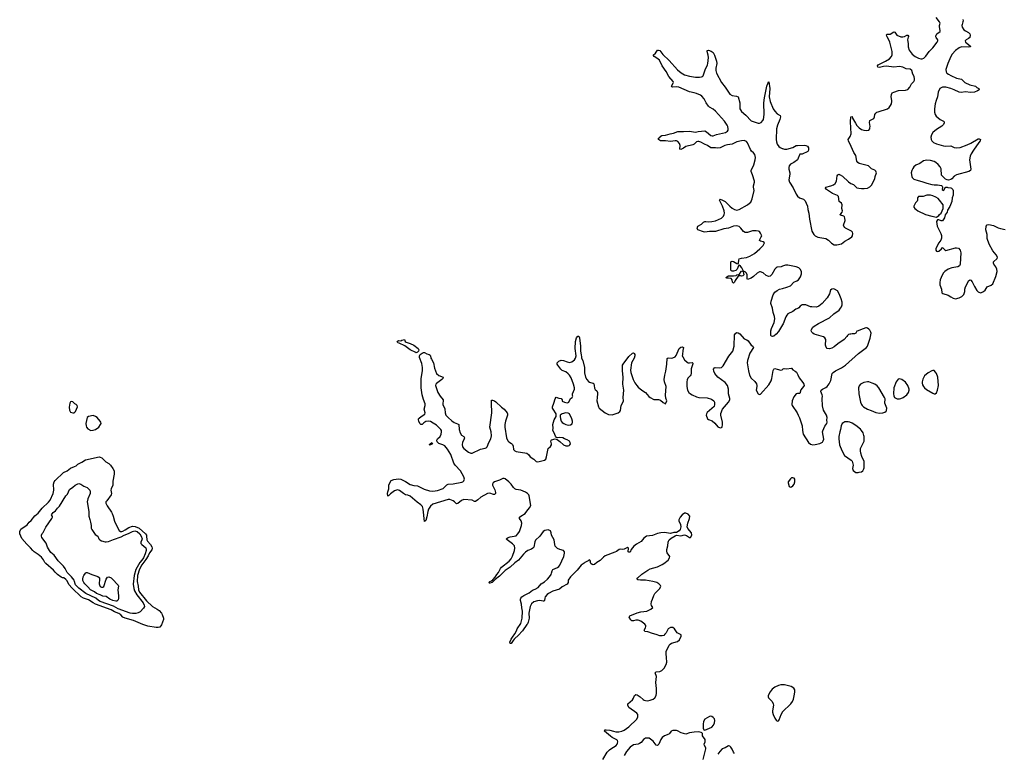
# Model space of a CAD drawing. Header units: inches. Extents: x 1449224 to 1618377, y 389895 to 532950.
# Tile 61 of 105: x 1517152 to 1533733, y 467937 to 480288. Entities that reach past the tile are written whole.
import ezdxf

# ---------------------------------------------------------------- set-up
doc = ezdxf.new("R2010")
doc.units = ezdxf.units.IN
doc.header["$MEASUREMENT"] = 0
for name, color, linetype in [('B5417', 7, 'Continuous'), ('B5426', 7, 'Continuous'), ('B5427', 7, 'Continuous'), ('B5436', 7, 'Continuous'), ('B5437', 7, 'Continuous'), ('B5438', 7, 'Continuous')]:
    doc.layers.add(name, color=color, linetype=linetype)

msp = doc.modelspace()

# ---------------------------------------------------------------- linework, layer by layer
at = {"layer": 'B5417', "color": 6}
for points, elevation in [([(1518030, 473859), (1518008, 473852), (1517997, 473830), (1517987, 473767), (1517990, 473715), (1518010, 473682), (1518050, 473667), (1518070, 473667), (1518092, 473690), (1518126, 473770), (1518121, 473790), (1518105, 473810), (1518083, 473823), (1518050, 473852)], 700), ([(1518390, 473624), (1518312, 473610), (1518290, 473588), (1518267, 473490), (1518270, 473450), (1518278, 473430), (1518302, 473402), (1518350, 473370), (1518390, 473375), (1518430, 473389), (1518483, 473430), (1518514, 473470), (1518524, 473490), (1518520, 473510), (1518510, 473530), (1518455, 473590), (1518430, 473610)], 700), ([(1518870, 471672), (1518890, 471679), (1518930, 471700), (1518990, 471740), (1519050, 471763), (1519097, 471757), (1519165, 471725), (1519272, 471632), (1519285, 471610), (1519289, 471590), (1519292, 471530), (1519302, 471510), (1519354, 471454), (1519375, 471415), (1519381, 471390), (1519377, 471363), (1519336, 471310), (1519317, 471263), (1519278, 471202), (1519208, 471110), (1519170, 471036), (1519136, 470930), (1519132, 470832), (1519150, 470750), (1519155, 470690), (1519170, 470648), (1519290, 470503), (1519389, 470410), (1519470, 470361), (1519499, 470339), (1519538, 470298), (1519553, 470273), (1519574, 470214), (1519574, 470190), (1519541, 470099), (1519510, 470062), (1519486, 470054), (1519450, 470053), (1519310, 470075), (1519224, 470104), (1519070, 470175), (1518928, 470210), (1518891, 470230), (1518853, 470270), (1518823, 470290), (1518750, 470319), (1518690, 470352), (1518427, 470447), (1518388, 470468), (1518310, 470520), (1518229, 470549), (1518189, 470569), (1518035, 470715), (1517981, 470781), (1517950, 470840), (1517930, 470865), (1517895, 470890), (1517873, 470893), (1517850, 470904), (1517790, 470949), (1517750, 470987), (1517723, 471023), (1517593, 471130), (1517577, 471150), (1517553, 471193), (1517517, 471237), (1517463, 471283), (1517394, 471330), (1517373, 471350), (1517336, 471396), (1517270, 471460), (1517190, 471554), (1517169, 471590), (1517157, 471630), (1517152, 471670), (1517170, 471710), (1517278, 471782), (1517310, 471827), (1517343, 471857), (1517410, 471937), (1517461, 471979), (1517530, 472064), (1517637, 472163), (1517663, 472197), (1517718, 472310), (1517728, 472370), (1517723, 472470), (1517734, 472510), (1517749, 472531), (1517890, 472666), (1517950, 472694), (1518010, 472736), (1518077, 472763), (1518101, 472779), (1518130, 472807), (1518200, 472840), (1518263, 472877), (1518490, 472927), (1518510, 472925), (1518536, 472910), (1518602, 472842), (1518656, 472816), (1518684, 472790), (1518723, 472730), (1518743, 472690), (1518746, 472634), (1518722, 472518), (1518721, 472450), (1518691, 472389), (1518689, 472370), (1518696, 472310), (1518692, 472290), (1518617, 472190), (1518605, 472170), (1518604, 472150), (1518624, 472104), (1518699, 471999), (1518712, 471972), (1518728, 471930), (1518747, 471847), (1518764, 471804), (1518830, 471690), (1518850, 471672)], 600), ([(1518610, 471495), (1518650, 471501), (1518730, 471535), (1518861, 471579), (1518912, 471610), (1518983, 471637), (1519050, 471671), (1519090, 471682), (1519110, 471679), (1519130, 471669), (1519173, 471630), (1519200, 471590), (1519212, 471550), (1519210, 471530), (1519191, 471490), (1519191, 471470), (1519207, 471450), (1519276, 471396), (1519284, 471370), (1519282, 471350), (1519266, 471294), (1519237, 471230), (1519210, 471190), (1519173, 471147), (1519110, 471030), (1519080, 470930), (1519066, 470786), (1519072, 470710), (1519087, 470670), (1519125, 470605), (1519230, 470470), (1519251, 470430), (1519252, 470410), (1519239, 470381), (1519180, 470320), (1519150, 470300), (1519110, 470290), (1519050, 470288), (1519010, 470296), (1518809, 470369), (1518730, 470416), (1518510, 470494), (1518481, 470510), (1518435, 470550), (1518268, 470630), (1518150, 470719), (1518094, 470774), (1518084, 470790), (1518078, 470830), (1518069, 470850), (1518027, 470910), (1517950, 470983), (1517920, 471050), (1517891, 471090), (1517800, 471180), (1517734, 471274), (1517679, 471319), (1517653, 471350), (1517618, 471410), (1517596, 471476), (1517526, 471570), (1517519, 471590), (1517521, 471610), (1517530, 471635), (1517545, 471655), (1517590, 471745), (1517695, 471890), (1517704, 471910), (1517703, 471923), (1517690, 471950), (1517701, 471970), (1517715, 471990), (1517758, 472022), (1517790, 472066), (1517824, 472096), (1517930, 472270), (1517958, 472302), (1517990, 472377), (1518045, 472415), (1518086, 472450), (1518130, 472473), (1518150, 472477), (1518180, 472470), (1518235, 472435), (1518290, 472410), (1518335, 472370), (1518341, 472350), (1518338, 472310), (1518300, 472220), (1518288, 472170), (1518316, 472010), (1518318, 471930), (1518336, 471876), (1518342, 471830), (1518357, 471770), (1518358, 471730), (1518365, 471705), (1518423, 471623), (1518468, 471590), (1518487, 471547), (1518502, 471530), (1518530, 471515), (1518590, 471497)], 500), ([(1518530, 470734), (1518550, 470735), (1518570, 470744), (1518606, 470870), (1518630, 470904), (1518651, 470909), (1518690, 470893), (1518710, 470877), (1518809, 470770), (1518815, 470750), (1518803, 470690), (1518819, 470590), (1518818, 470550), (1518810, 470520), (1518790, 470499), (1518770, 470497), (1518721, 470510), (1518670, 470534), (1518610, 470575), (1518550, 470580), (1518506, 470606), (1518447, 470630), (1518414, 470654), (1518347, 470690), (1518301, 470741), (1518247, 470790), (1518230, 470812), (1518215, 470845), (1518213, 470870), (1518221, 470910), (1518230, 470931), (1518260, 470970), (1518270, 470979), (1518290, 470981), (1518365, 470945), (1518470, 470912), (1518490, 470898), (1518498, 470890), (1518499, 470870), (1518492, 470792), (1518494, 470774), (1518506, 470746)], 400)]:
    msp.add_lwpolyline(points, close=True, dxfattribs=dict(at, elevation=elevation))
at = {"layer": 'B5426', "color": 6, "elevation": 600}
for points in [[(1525618, 470000), (1525611, 469989), (1525556, 469930), (1525481, 469859), (1525462, 469838), (1525430, 469788), (1525410, 469786), (1525408, 469810), (1525430, 469856), (1525449, 469890), (1525492, 469948), (1525516, 470000)], [(1526972, 467830), (1527046, 467954), (1527083, 467997), (1527105, 468015), (1527196, 468070), (1527214, 468090), (1527222, 468110), (1527223, 468130), (1527218, 468150), (1527206, 468166), (1527130, 468204), (1527103, 468223), (1527003, 468310), (1527005, 468330), (1527030, 468334), (1527090, 468329), (1527150, 468307), (1527190, 468300), (1527239, 468301), (1527291, 468309), (1527332, 468328), (1527410, 468383), (1527547, 468510), (1527563, 468550), (1527564, 468570), (1527559, 468590), (1527544, 468610), (1527412, 468710), (1527393, 468750), (1527394, 468770), (1527470, 468836), (1527490, 468864), (1527508, 468910), (1527521, 468919), (1527530, 468925), (1527550, 468924), (1527599, 468890), (1527650, 468843), (1527670, 468830), (1527690, 468824), (1527730, 468823), (1527770, 468830), (1527821, 468850), (1527850, 468871), (1527870, 468910), (1527875, 468950), (1527876, 469030), (1527866, 469130), (1527878, 469230), (1527856, 469290), (1527873, 469307), (1527930, 469314), (1527967, 469333), (1528003, 469370), (1528040, 469430), (1528051, 469470), (1528047, 469550), (1528039, 469610), (1528040, 469650), (1528090, 469759), (1528105, 469775), (1528130, 469791), (1528230, 469821), (1528261, 469850), (1528293, 469910), (1528289, 469930), (1528270, 469944), (1528225, 469965), (1528201, 470000)], [(1528055, 470000), (1528036, 469964), (1528019, 469941), (1527998, 469922), (1527970, 469912), (1527930, 469917), (1527870, 469940), (1527810, 469952), (1527730, 469983), (1527679, 469990), (1527674, 470000)], [(1530000, 469088), (1529970, 469088), (1529930, 469077), (1529870, 469050), (1529824, 469016), (1529790, 468974), (1529759, 468910), (1529758, 468890), (1529764, 468870), (1529825, 468810), (1529843, 468770), (1529845, 468745), (1529827, 468650), (1529829, 468629), (1529841, 468590), (1529870, 468528), (1529890, 468496), (1529910, 468479), (1529930, 468481), (1529942, 468498), (1529974, 468590), (1529996, 468630), (1530000, 468634)], [(1528664, 467830), (1528707, 468010), (1528708, 468030), (1528686, 468070), (1528681, 468090), (1528697, 468130), (1528695, 468170), (1528653, 468230), (1528649, 468270), (1528642, 468282), (1528629, 468289), (1528590, 468296), (1528512, 468292), (1528430, 468281), (1528370, 468260), (1528290, 468280), (1528230, 468315), (1528210, 468321), (1528150, 468320), (1528124, 468310), (1528096, 468270), (1528082, 468258), (1528011, 468230), (1527970, 468204), (1527948, 468172), (1527913, 468090), (1527890, 468070), (1527870, 468073), (1527820, 468140), (1527750, 468190), (1527730, 468194), (1527691, 468190), (1527658, 468170), (1527619, 468121), (1527590, 468100), (1527568, 468092), (1527490, 468077), (1527430, 468043), (1527368, 467970), (1527330, 467902)], [(1529192, 467932), (1529174, 467954), (1529150, 468009), (1529130, 468039), (1529110, 468056), (1529090, 468064), (1529030, 468028), (1528979, 468010), (1528941, 467970), (1528910, 467922)]]:
    msp.add_lwpolyline(points, dxfattribs=at)
msp.add_lwpolyline([(1528790, 468564), (1528770, 468559), (1528691, 468510), (1528667, 468473), (1528661, 468430), (1528663, 468363), (1528671, 468331), (1528690, 468325), (1528810, 468376), (1528837, 468410), (1528855, 468450), (1528861, 468490), (1528850, 468515), (1528830, 468542), (1528810, 468559)], close=True, dxfattribs=at)
at = {"layer": 'B5427', "color": 6, "elevation": 600}
for points in [[(1530000, 476136), (1529974, 476126), (1529910, 476121), (1529890, 476113), (1529867, 476090), (1529819, 476001), (1529789, 475971), (1529770, 475966), (1529750, 475968), (1529722, 475982), (1529670, 476024), (1529630, 476042), (1529610, 476042), (1529570, 476022), (1529510, 475964), (1529470, 475936), (1529410, 475914), (1529401, 475930), (1529400, 475990), (1529390, 476023), (1529370, 476045), (1529343, 476057), (1529338, 476050), (1529345, 475990), (1529330, 475977), (1529310, 475970), (1529290, 475975), (1529265, 475975), (1529250, 475969), (1529203, 475897), (1529191, 475870), (1529170, 475855), (1529155, 475870), (1529149, 475909), (1529132, 475932), (1529090, 475939), (1529059, 475939), (1529050, 475942), (1529045, 475950), (1529075, 475970), (1529090, 475974), (1529170, 475976), (1529217, 475983), (1529230, 475992), (1529264, 475996), (1529276, 476004), (1529301, 476050), (1529310, 476058), (1529324, 476056), (1529337, 476063), (1529315, 476110), (1529290, 476141), (1529270, 476154), (1529258, 476142), (1529233, 476087), (1529213, 476067), (1529170, 476053), (1529150, 476054), (1529140, 476060), (1529130, 476070), (1529126, 476106), (1529128, 476212), (1529150, 476220), (1529170, 476215), (1529230, 476184), (1529250, 476180), (1529256, 476190), (1529260, 476240), (1529270, 476260), (1529309, 476271), (1529390, 476282), (1529450, 476306), (1529528, 476352), (1529615, 476430), (1529671, 476489), (1529692, 476530), (1529670, 476550), (1529630, 476557), (1529608, 476570), (1529615, 476590), (1529641, 476630), (1529647, 476650), (1529630, 476696), (1529610, 476720), (1529593, 476730), (1529556, 476736), (1529490, 476731), (1529410, 476704), (1529370, 476707), (1529342, 476722), (1529298, 476778), (1529270, 476805), (1529230, 476819), (1529170, 476814), (1529090, 476778), (1529010, 476768), (1528870, 476724), (1528770, 476722), (1528690, 476713), (1528670, 476715), (1528570, 476748), (1528560, 476770), (1528570, 476812), (1528632, 476848), (1528670, 476880), (1528690, 476889), (1528706, 476890), (1528750, 476885), (1528809, 476889), (1528870, 476904), (1528970, 476949), (1529002, 476978), (1529018, 477010), (1529021, 477030), (1529017, 477070), (1528987, 477150), (1528937, 477250), (1528940, 477260), (1528950, 477267), (1528990, 477252), (1529030, 477229), (1529109, 477149), (1529150, 477116), (1529190, 477093), (1529230, 477084), (1529270, 477094), (1529407, 477173), (1529442, 477198), (1529462, 477218), (1529476, 477244), (1529486, 477274), (1529518, 477410), (1529507, 477470), (1529508, 477490), (1529527, 477550), (1529526, 477570), (1529494, 477674), (1529471, 477730), (1529470, 477750), (1529514, 477846), (1529540, 477930), (1529543, 477970), (1529530, 478018), (1529510, 478045), (1529476, 478076), (1529460, 478100), (1529410, 478216), (1529390, 478239), (1529350, 478254), (1529310, 478251), (1529230, 478230), (1529150, 478193), (1529070, 478184), (1529026, 478170), (1528950, 478130), (1528910, 478123), (1528870, 478129), (1528810, 478128), (1528793, 478133), (1528732, 478172), (1528686, 478190), (1528625, 478225), (1528590, 478236), (1528570, 478237), (1528550, 478230), (1528510, 478192), (1528490, 478181), (1528370, 478152), (1528330, 478124), (1528285, 478105), (1528270, 478110), (1528273, 478170), (1528262, 478202), (1528235, 478235), (1528210, 478249), (1528190, 478251), (1528110, 478239), (1528030, 478250), (1527946, 478250), (1527910, 478269), (1527909, 478291), (1527930, 478302), (1527949, 478330), (1527963, 478337), (1528030, 478342), (1528108, 478368), (1528161, 478379), (1528233, 478407), (1528270, 478408), (1528330, 478403), (1528430, 478414), (1528530, 478397), (1528575, 478405), (1528690, 478415), (1528720, 478400), (1528790, 478340), (1528813, 478333), (1528830, 478334), (1528887, 478353), (1529036, 478390), (1529070, 478410), (1529080, 478430), (1529082, 478450), (1529076, 478490), (1529068, 478510), (1529022, 478582), (1528870, 478747), (1528830, 478779), (1528770, 478815), (1528750, 478835), (1528710, 478890), (1528678, 478958), (1528641, 479001), (1528617, 479017), (1528550, 479045), (1528510, 479059), (1528430, 479075), (1528250, 479152), (1528210, 479157), (1528150, 479150), (1528136, 479156), (1528127, 479170), (1528158, 479222), (1528161, 479230), (1528156, 479250), (1528085, 479330), (1528037, 479417), (1527971, 479510), (1527924, 479604), (1527882, 479642), (1527839, 479670), (1527822, 479690), (1527857, 479723), (1527890, 479776), (1527910, 479777), (1527930, 479767), (1527982, 479702), (1528090, 479599), (1528230, 479445), (1528292, 479392), (1528350, 479362), (1528430, 479335), (1528530, 479320), (1528602, 479318), (1528636, 479324), (1528650, 479330), (1528659, 479341), (1528696, 479444), (1528734, 479526), (1528741, 479550), (1528750, 479650), (1528746, 479690), (1528727, 479750), (1528729, 479770), (1528750, 479776), (1528799, 479759), (1528830, 479734), (1528850, 479693), (1528888, 479592), (1528892, 479550), (1528874, 479470), (1528874, 479430), (1528888, 479388), (1528969, 479230), (1529033, 479153), (1529110, 479037), (1529150, 479013), (1529222, 479002), (1529250, 478987), (1529282, 478890), (1529277, 478810), (1529281, 478790), (1529288, 478770), (1529310, 478740), (1529381, 478681), (1529470, 478586), (1529590, 478546), (1529610, 478547), (1529640, 478560), (1529668, 478590), (1529675, 478610), (1529690, 478690), (1529686, 478886), (1529694, 478970), (1529736, 479170), (1529750, 479212), (1529770, 479242), (1529783, 479130), (1529776, 478990), (1529788, 478910), (1529842, 478790), (1529868, 478748), (1529910, 478704), (1529956, 478676), (1529965, 478650), (1529954, 478606), (1529912, 478510), (1529898, 478450), (1529890, 478270), (1529895, 478230), (1529910, 478190), (1529936, 478156), (1529957, 478137), (1529990, 478120), (1530000, 478117)], [(1530000, 475153), (1529930, 475041), (1529890, 474995), (1529850, 474959), (1529830, 474954), (1529810, 474958), (1529804, 474970), (1529800, 475000), (1529801, 475050), (1529810, 475090), (1529855, 475190), (1529867, 475250), (1529865, 475290), (1529838, 475358), (1529831, 475430), (1529804, 475510), (1529809, 475551), (1529842, 475658), (1529870, 475700), (1529910, 475730), (1529950, 475750), (1530000, 475765)], [(1525516, 470000), (1525530, 470030), (1525590, 470125), (1525605, 470170), (1525612, 470210), (1525617, 470330), (1525606, 470386), (1525601, 470450), (1525588, 470510), (1525587, 470530), (1525594, 470550), (1525611, 470569), (1525644, 470596), (1525730, 470640), (1525790, 470685), (1525830, 470698), (1525883, 470730), (1525932, 470788), (1525990, 470824), (1526039, 470870), (1526073, 470910), (1526100, 470950), (1526110, 470970), (1526119, 471010), (1526131, 471029), (1526210, 471065), (1526230, 471081), (1526250, 471107), (1526313, 471250), (1526326, 471306), (1526324, 471330), (1526309, 471350), (1526250, 471367), (1526210, 471387), (1526170, 471427), (1526162, 471450), (1526152, 471532), (1526133, 471573), (1526107, 471607), (1526104, 471650), (1526090, 471681), (1526050, 471698), (1525998, 471690), (1525970, 471669), (1525910, 471590), (1525836, 471524), (1525825, 471495), (1525812, 471410), (1525794, 471390), (1525770, 471375), (1525710, 471351), (1525670, 471323), (1525637, 471290), (1525553, 471187), (1525490, 471141), (1525411, 471069), (1525327, 471013), (1525230, 470918), (1525157, 470863), (1525150, 470850), (1525110, 470812), (1525070, 470800), (1525062, 470802), (1525053, 470810), (1525068, 470830), (1525098, 470842), (1525121, 470859), (1525158, 470902), (1525189, 470950), (1525218, 470982), (1525249, 471050), (1525264, 471070), (1525393, 471170), (1525429, 471210), (1525450, 471254), (1525485, 471350), (1525490, 471390), (1525483, 471430), (1525450, 471466), (1525359, 471530), (1525345, 471550), (1525377, 471570), (1525410, 471581), (1525510, 471600), (1525542, 471630), (1525567, 471673), (1525602, 471770), (1525606, 471810), (1525597, 471850), (1525570, 471890), (1525568, 471910), (1525590, 471930), (1525667, 471973), (1525690, 472011), (1525740, 472070), (1525758, 472110), (1525734, 472270), (1525724, 472290), (1525706, 472310), (1525670, 472333), (1525590, 472368), (1525510, 472381), (1525490, 472389), (1525466, 472410), (1525428, 472470), (1525391, 472510), (1525330, 472557), (1525310, 472566), (1525290, 472566), (1525230, 472534), (1525146, 472510), (1525123, 472490), (1525115, 472470), (1525116, 472450), (1525153, 472373), (1525164, 472330), (1525163, 472310), (1525150, 472293), (1525130, 472295), (1525070, 472317), (1525030, 472311), (1524915, 472250), (1524870, 472206), (1524830, 472174), (1524810, 472177), (1524770, 472199), (1524630, 472210), (1524590, 472195), (1524530, 472141), (1524510, 472136), (1524475, 472170), (1524450, 472185), (1524393, 472210), (1524370, 472212), (1524110, 472129), (1524070, 472097), (1524038, 472050), (1524026, 472010), (1524010, 471919), (1523990, 471854), (1523970, 471839), (1523945, 472050), (1523933, 472093), (1523910, 472122), (1523847, 472167), (1523730, 472269), (1523690, 472285), (1523650, 472290), (1523616, 472310), (1523550, 472362), (1523512, 472372), (1523463, 472357), (1523396, 472304), (1523370, 472278), (1523350, 472269), (1523345, 472310), (1523350, 472341), (1523369, 472390), (1523368, 472450), (1523374, 472470), (1523410, 472528), (1523450, 472547), (1523530, 472559), (1523570, 472552), (1523650, 472514), (1523730, 472462), (1523790, 472443), (1523850, 472438), (1523965, 472385), (1524056, 472356), (1524110, 472348), (1524190, 472363), (1524282, 472398), (1524300, 472410), (1524343, 472457), (1524370, 472470), (1524450, 472473), (1524596, 472504), (1524612, 472510), (1524630, 472526), (1524640, 472550), (1524631, 472590), (1524576, 472690), (1524488, 472788), (1524464, 472824), (1524410, 472970), (1524359, 473059), (1524311, 473111), (1524276, 473130), (1524213, 473153), (1524181, 473181), (1524175, 473210), (1524180, 473220), (1524188, 473232), (1524231, 473270), (1524250, 473310), (1524256, 473350), (1524253, 473370), (1524242, 473390), (1524170, 473462), (1524117, 473497), (1524070, 473521), (1524030, 473528), (1523990, 473522), (1523958, 473502), (1523930, 473472), (1523910, 473471), (1523889, 473490), (1523871, 473530), (1523867, 473553), (1523870, 473570), (1523878, 473582), (1523912, 473610), (1523974, 473646), (1523980, 473670), (1523966, 473730), (1523978, 473790), (1523978, 473818), (1523952, 473892), (1523930, 473975), (1523913, 474090), (1523915, 474250), (1523935, 474375), (1523936, 474430), (1523922, 474502), (1523883, 474603), (1523885, 474630), (1523898, 474650), (1523928, 474672), (1523950, 474683), (1523970, 474686), (1524010, 474663), (1524050, 474650), (1524062, 474642), (1524070, 474630), (1524078, 474590), (1524086, 474570), (1524120, 474510), (1524139, 474419), (1524172, 474332), (1524210, 474298), (1524283, 474270), (1524279, 474250), (1524263, 474230), (1524170, 474164), (1524160, 474150), (1524155, 474130), (1524158, 474110), (1524195, 474010), (1524233, 473950), (1524281, 473890), (1524280, 473810), (1524314, 473734), (1524317, 473670), (1524331, 473630), (1524365, 473590), (1524430, 473535), (1524470, 473509), (1524526, 473486), (1524546, 473470), (1524551, 473390), (1524567, 473330), (1524590, 473293), (1524631, 473270), (1524640, 473250), (1524636, 473230), (1524608, 473170), (1524603, 473137), (1524610, 473094), (1524630, 473069), (1524710, 473009), (1524750, 472990), (1524770, 472989), (1524910, 473056), (1524990, 473072), (1525010, 473081), (1525024, 473096), (1525051, 473169), (1525087, 473230), (1525099, 473281), (1525094, 473350), (1525069, 473430), (1525103, 473670), (1525100, 473830), (1525095, 473870), (1525100, 473880), (1525116, 473884), (1525150, 473870), (1525173, 473853), (1525266, 473766), (1525311, 473731), (1525360, 473670), (1525367, 473650), (1525365, 473630), (1525332, 473528), (1525320, 473470), (1525322, 473430), (1525351, 473251), (1525375, 473195), (1525390, 473179), (1525433, 473153), (1525450, 473134), (1525460, 473110), (1525470, 473050), (1525479, 473039), (1525490, 473027), (1525510, 473017), (1525693, 472990), (1525720, 472970), (1525751, 472931), (1525811, 472890), (1525850, 472851), (1525875, 472845), (1525970, 472864), (1525990, 472873), (1526010, 472891), (1526026, 472930), (1526050, 473066), (1526090, 473104), (1526105, 473130), (1526106, 473150), (1526096, 473190), (1526102, 473210), (1526110, 473216), (1526172, 473232), (1526202, 473222), (1526248, 473188), (1526310, 473131), (1526350, 473111), (1526389, 473111), (1526403, 473117), (1526418, 473130), (1526429, 473150), (1526424, 473170), (1526409, 473190), (1526370, 473213), (1526329, 473229), (1526298, 473250), (1526250, 473256), (1526208, 473248), (1526190, 473254), (1526175, 473275), (1526153, 473333), (1526133, 473370), (1526136, 473410), (1526130, 473470), (1526150, 473550), (1526189, 473610), (1526189, 473630), (1526184, 473650), (1526134, 473730), (1526126, 473750), (1526126, 473770), (1526149, 473830), (1526170, 473905), (1526189, 473931), (1526230, 473915), (1526272, 473910), (1526286, 473890), (1526288, 473868), (1526325, 473850), (1526370, 473837), (1526390, 473841), (1526401, 473850), (1526421, 473899), (1526430, 473911), (1526458, 473930), (1526469, 473950), (1526463, 473963), (1526461, 473990), (1526494, 474066), (1526495, 474090), (1526478, 474150), (1526437, 474257), (1526410, 474304), (1526390, 474327), (1526350, 474357), (1526290, 474384), (1526263, 474403), (1526214, 474470), (1526204, 474490), (1526201, 474510), (1526230, 474541), (1526270, 474556), (1526310, 474551), (1526369, 474529), (1526410, 474519), (1526450, 474527), (1526496, 474564), (1526513, 474590), (1526522, 474630), (1526504, 474750), (1526510, 474870), (1526529, 474930), (1526550, 474958), (1526570, 474962), (1526579, 474930), (1526595, 474790), (1526597, 474710), (1526608, 474648), (1526611, 474610), (1526615, 474590), (1526635, 474550), (1526666, 474430), (1526665, 474345), (1526680, 474270), (1526700, 474230), (1526730, 474199), (1526750, 474187), (1526806, 474170), (1526809, 474169), (1526818, 474158), (1526827, 474130), (1526830, 474086), (1526843, 474063), (1526870, 474037), (1526883, 474010), (1526885, 473990), (1526875, 473930), (1526873, 473870), (1526897, 473770), (1526911, 473750), (1527010, 473670), (1527070, 473643), (1527130, 473637), (1527228, 473672), (1527256, 473690), (1527269, 473710), (1527281, 473790), (1527310, 473841), (1527318, 473870), (1527316, 473930), (1527324, 474050), (1527311, 474150), (1527314, 474270), (1527303, 474377), (1527306, 474470), (1527315, 474490), (1527410, 474618), (1527470, 474676), (1527490, 474677), (1527501, 474670), (1527512, 474652), (1527512, 474630), (1527499, 474590), (1527456, 474510), (1527437, 474390), (1527444, 474350), (1527481, 474230), (1527513, 474173), (1527544, 474130), (1527570, 474104), (1527628, 474050), (1527691, 474011), (1527747, 473947), (1527770, 473925), (1527830, 473896), (1527910, 473893), (1527943, 473883), (1527990, 473843), (1528030, 473822), (1528049, 473870), (1528034, 473914), (1528025, 473965), (1528036, 474110), (1528011, 474190), (1528004, 474230), (1528014, 474306), (1528034, 474370), (1528050, 474490), (1528055, 474585), (1528070, 474597), (1528130, 474590), (1528150, 474594), (1528188, 474612), (1528206, 474634), (1528260, 474750), (1528287, 474773), (1528310, 474779), (1528333, 474770), (1528320, 474720), (1528312, 474652), (1528310, 474630), (1528317, 474610), (1528350, 474560), (1528390, 474524), (1528410, 474512), (1528430, 474509), (1528474, 474514), (1528488, 474508), (1528490, 474494), (1528461, 474410), (1528460, 474330), (1528455, 474310), (1528442, 474290), (1528406, 474254), (1528395, 474225), (1528388, 474192), (1528384, 474110), (1528398, 474050), (1528421, 474010), (1528447, 473987), (1528475, 473970), (1528550, 473937), (1528590, 473926), (1528730, 473922), (1528802, 473902), (1528842, 473870), (1528854, 473846), (1528855, 473810), (1528845, 473775), (1528730, 473674), (1528716, 473650), (1528715, 473630), (1528736, 473570), (1528750, 473559), (1528816, 473536), (1528858, 473498), (1528910, 473431), (1528950, 473415), (1528970, 473421), (1528979, 473430), (1528989, 473470), (1528989, 473510), (1528961, 473630), (1528961, 473659), (1528989, 473730), (1529090, 473851), (1529110, 473890), (1529111, 473910), (1529089, 473990), (1529088, 474070), (1529071, 474130), (1529030, 474179), (1528908, 474270), (1528857, 474330), (1528841, 474370), (1528837, 474403), (1528850, 474425), (1528866, 474430), (1528930, 474427), (1528969, 474431), (1528997, 474463), (1529096, 474624), (1529160, 474710), (1529182, 474790), (1529190, 474982), (1529210, 475011), (1529230, 475019), (1529250, 475016), (1529277, 474997), (1529350, 474915), (1529396, 474896), (1529419, 474879), (1529470, 474811), (1529498, 474790), (1529511, 474771), (1529448, 474672), (1529407, 474550), (1529404, 474510), (1529426, 474374), (1529444, 474304), (1529470, 474255), (1529534, 474194), (1529559, 474159), (1529568, 474130), (1529568, 474110), (1529553, 474050), (1529590, 473988), (1529610, 473976), (1529630, 473984), (1529770, 474139), (1529806, 474210), (1529817, 474250), (1529839, 474381), (1529850, 474405), (1529858, 474410), (1529870, 474415), (1529910, 474407), (1529970, 474388), (1529990, 474391), (1530000, 474401)], [(1527674, 470000), (1527670, 470010), (1527691, 470050), (1527697, 470070), (1527694, 470090), (1527680, 470110), (1527610, 470161), (1527570, 470177), (1527530, 470177), (1527490, 470166), (1527459, 470170), (1527444, 470184), (1527416, 470230), (1527428, 470252), (1527550, 470300), (1527610, 470318), (1527714, 470330), (1527778, 470362), (1527815, 470390), (1527790, 470428), (1527787, 470447), (1527793, 470490), (1527807, 470533), (1527830, 470595), (1527850, 470628), (1527932, 470710), (1527947, 470750), (1527941, 470761), (1527916, 470790), (1527881, 470810), (1527812, 470832), (1527690, 470850), (1527608, 470850), (1527559, 470859), (1527547, 470870), (1527561, 470890), (1527630, 470952), (1527730, 471022), (1527770, 471042), (1527890, 471078), (1527970, 471113), (1527998, 471130), (1528070, 471190), (1528096, 471230), (1528098, 471250), (1528058, 471310), (1528050, 471338), (1528048, 471370), (1528067, 471430), (1528073, 471490), (1528080, 471510), (1528090, 471531), (1528121, 471559), (1528190, 471601), (1528210, 471607), (1528283, 471597), (1528350, 471615), (1528383, 471603), (1528430, 471571), (1528450, 471572), (1528469, 471610), (1528464, 471650), (1528401, 471721), (1528394, 471750), (1528402, 471810), (1528433, 471890), (1528436, 471930), (1528410, 471963), (1528370, 471979), (1528350, 471979), (1528310, 471950), (1528275, 471910), (1528251, 471869), (1528254, 471850), (1528279, 471790), (1528284, 471750), (1528281, 471730), (1528273, 471707), (1528255, 471685), (1528210, 471655), (1528170, 471654), (1528110, 471637), (1528012, 471652), (1527950, 471650), (1527890, 471639), (1527810, 471604), (1527710, 471590), (1527683, 471577), (1527660, 471560), (1527616, 471504), (1527541, 471459), (1527497, 471423), (1527452, 471370), (1527430, 471323), (1527410, 471321), (1527401, 471330), (1527402, 471390), (1527390, 471401), (1527330, 471373), (1527310, 471370), (1527270, 471375), (1527250, 471371), (1527203, 471337), (1527176, 471324), (1527010, 471262), (1526981, 471239), (1526930, 471181), (1526871, 471150), (1526830, 471116), (1526810, 471112), (1526790, 471117), (1526769, 471130), (1526763, 471150), (1526766, 471170), (1526756, 471190), (1526750, 471194), (1526735, 471190), (1526723, 471177), (1526669, 471150), (1526660, 471140), (1526610, 471107), (1526538, 471022), (1526430, 470909), (1526390, 470850), (1526386, 470810), (1526370, 470784), (1526290, 470739), (1526242, 470698), (1526130, 470668), (1526057, 470630), (1526033, 470610), (1526001, 470570), (1525994, 470550), (1525990, 470510), (1525980, 470500), (1525970, 470497), (1525910, 470509), (1525870, 470506), (1525810, 470485), (1525770, 470452), (1525750, 470410), (1525724, 470296), (1525729, 470210), (1525715, 470145), (1525703, 470117), (1525690, 470105), (1525618, 470000)], [(1528201, 470000), (1528181, 470030), (1528150, 470053), (1528110, 470054), (1528071, 470030), (1528055, 470000)]]:
    msp.add_lwpolyline(points, dxfattribs=at)
for points in [[(1523830, 474682), (1523824, 474684), (1523730, 474730), (1523638, 474798), (1523544, 474844), (1523522, 474850), (1523508, 474870), (1523530, 474885), (1523570, 474881), (1523590, 474891), (1523630, 474902), (1523646, 474870), (1523660, 474860), (1523730, 474838), (1523787, 474810), (1523865, 474750), (1523873, 474730), (1523867, 474710), (1523850, 474690)], [(1526350, 473669), (1526286, 473654), (1526255, 473630), (1526251, 473610), (1526258, 473570), (1526273, 473530), (1526290, 473508), (1526313, 473490), (1526351, 473470), (1526390, 473461), (1526430, 473465), (1526454, 473486), (1526464, 473510), (1526464, 473530), (1526451, 473570), (1526410, 473650), (1526390, 473664)], [(1524070, 473130), (1524049, 473130), (1524066, 473134), (1524061, 473141), (1524062, 473150), (1524090, 473167), (1524104, 473150)]]:
    msp.add_lwpolyline(points, close=True, dxfattribs=at)
at = {"layer": 'B5436', "color": 6, "elevation": 600}
msp.add_lwpolyline([(1530000, 468634), (1530140, 468770), (1530165, 468810), (1530181, 468850), (1530202, 468930), (1530207, 468970), (1530205, 469005), (1530190, 469033), (1530143, 469063), (1530030, 469088), (1530000, 469088)], dxfattribs=at)
at = {"layer": 'B5437', "color": 6, "elevation": 600}
for points in [[(1530000, 478117), (1530030, 478109), (1530070, 478110), (1530170, 478138), (1530230, 478168), (1530250, 478171), (1530370, 478175), (1530391, 478171), (1530418, 478158), (1530435, 478130), (1530438, 478090), (1530422, 478070), (1530330, 478025), (1530290, 478024), (1530264, 477956), (1530249, 477931), (1530190, 477885), (1530130, 477855), (1530110, 477830), (1530103, 477797), (1530104, 477770), (1530120, 477710), (1530120, 477690), (1530106, 477594), (1530117, 477550), (1530176, 477456), (1530228, 477350), (1530250, 477317), (1530286, 477290), (1530350, 477268), (1530377, 477237), (1530399, 477199), (1530416, 477150), (1530425, 477090), (1530440, 477030), (1530450, 476930), (1530490, 476730), (1530525, 476670), (1530550, 476649), (1530590, 476629), (1530730, 476603), (1530770, 476578), (1530824, 476524), (1530870, 476499), (1530910, 476496), (1530990, 476514), (1531050, 476561), (1531110, 476591), (1531166, 476634), (1531177, 476650), (1531183, 476690), (1531176, 476710), (1531161, 476730), (1531061, 476781), (1531047, 476790), (1531032, 476810), (1531026, 476830), (1531052, 476910), (1531049, 476949), (1531044, 476970), (1531030, 476981), (1530977, 476997), (1530962, 477010), (1530982, 477018), (1531003, 477050), (1531006, 477070), (1530998, 477110), (1531003, 477170), (1530990, 477198), (1530950, 477230), (1530941, 477310), (1530922, 477330), (1530842, 477362), (1530739, 477430), (1530724, 477450), (1530728, 477470), (1530810, 477490), (1530857, 477510), (1530886, 477530), (1530907, 477570), (1530920, 477660), (1530930, 477679), (1530950, 477685), (1530970, 477679), (1531010, 477654), (1531110, 477558), (1531150, 477532), (1531192, 477512), (1531250, 477460), (1531282, 477450), (1531330, 477445), (1531375, 477445), (1531428, 477452), (1531466, 477474), (1531495, 477505), (1531553, 477610), (1531559, 477650), (1531581, 477710), (1531570, 477740), (1531550, 477755), (1531498, 477778), (1531446, 477830), (1531289, 477869), (1531264, 477884), (1531249, 477909), (1531230, 477999), (1531200, 478050), (1531155, 478155), (1531107, 478250), (1531106, 478270), (1531140, 478320), (1531153, 478367), (1531143, 478570), (1531150, 478654), (1531170, 478656), (1531177, 478630), (1531225, 478545), (1531248, 478509), (1531290, 478467), (1531330, 478442), (1531370, 478427), (1531410, 478422), (1531450, 478431), (1531467, 478450), (1531471, 478470), (1531473, 478490), (1531463, 478557), (1531469, 478590), (1531533, 478627), (1531545, 478650), (1531555, 478690), (1531568, 478712), (1531589, 478730), (1531610, 478739), (1531764, 478790), (1531792, 478810), (1531818, 478842), (1531831, 478870), (1531841, 478910), (1531841, 478930), (1531828, 478990), (1531833, 479030), (1531846, 479054), (1531870, 479067), (1531950, 479095), (1532070, 479102), (1532107, 479113), (1532143, 479150), (1532171, 479210), (1532207, 479250), (1532218, 479270), (1532222, 479290), (1532216, 479330), (1532193, 479373), (1532177, 479430), (1532150, 479457), (1532083, 479463), (1532023, 479490), (1531970, 479500), (1531870, 479488), (1531750, 479506), (1531699, 479501), (1531630, 479482), (1531604, 479490), (1531597, 479510), (1531610, 479530), (1531730, 479588), (1531797, 479630), (1531831, 479669), (1531843, 479697), (1531846, 479730), (1531843, 479750), (1531803, 479910), (1531782, 479962), (1531760, 480000)], [(1531988, 480000), (1531990, 479999), (1532021, 479999), (1532026, 480000)], [(1532117, 480000), (1532116, 479996), (1532103, 479950), (1532114, 479890), (1532112, 479830), (1532130, 479776), (1532180, 479710), (1532230, 479666), (1532290, 479638), (1532330, 479630), (1532348, 479632), (1532377, 479643), (1532410, 479674), (1532468, 479750), (1532530, 479814), (1532603, 479910), (1532612, 479930), (1532612, 479950), (1532583, 479990), (1532582, 480000)], [(1533155, 480000), (1533150, 479990), (1533129, 479971), (1533093, 479950), (1533073, 479930), (1533082, 479910), (1533156, 479850), (1533163, 479830), (1533136, 479824), (1533010, 479830), (1532970, 479815), (1532910, 479770), (1532855, 479710), (1532831, 479670), (1532782, 479550), (1532749, 479450), (1532754, 479410), (1532767, 479390), (1532792, 479370), (1532830, 479348), (1532930, 479305), (1533010, 479286), (1533070, 479232), (1533150, 479190), (1533245, 479170), (1533268, 479148), (1533305, 479130), (1533307, 479110), (1533281, 479090), (1533230, 479068), (1533170, 479064), (1533072, 479072), (1533010, 479063), (1532970, 479070), (1532890, 479110), (1532835, 479130), (1532750, 479150), (1532710, 479154), (1532690, 479152), (1532647, 479130), (1532617, 479070), (1532607, 478990), (1532584, 478930), (1532567, 478870), (1532555, 478790), (1532557, 478730), (1532566, 478690), (1532583, 478663), (1532650, 478609), (1532710, 478580), (1532718, 478570), (1532721, 478550), (1532710, 478524), (1532683, 478497), (1532590, 478438), (1532531, 478389), (1532508, 478350), (1532498, 478310), (1532503, 478270), (1532514, 478250), (1532543, 478223), (1532590, 478197), (1532710, 478165), (1532750, 478161), (1532830, 478165), (1532890, 478137), (1532930, 478130), (1532990, 478136), (1533110, 478183), (1533170, 478211), (1533290, 478280), (1533310, 478283), (1533330, 478270), (1533329, 478250), (1533302, 478218), (1533212, 478090), (1533175, 478030), (1533157, 477990), (1533144, 477930), (1533160, 477850), (1533168, 477770), (1533161, 477750), (1533135, 477730), (1532926, 477674), (1532890, 477652), (1532850, 477609), (1532830, 477595), (1532794, 477586), (1532770, 477590), (1532743, 477603), (1532675, 477670), (1532670, 477775), (1532654, 477810), (1532621, 477850), (1532582, 477882), (1532550, 477898), (1532490, 477916), (1532430, 477922), (1532373, 477910), (1532311, 477869), (1532241, 477839), (1532210, 477810), (1532190, 477782), (1532175, 477750), (1532166, 477710), (1532173, 477650), (1532182, 477630), (1532210, 477605), (1532281, 477581), (1532346, 477566), (1532430, 477535), (1532510, 477515), (1532550, 477508), (1532610, 477507), (1532674, 477494), (1532687, 477487), (1532692, 477470), (1532689, 477430), (1532710, 477411), (1532719, 477421), (1532736, 477464), (1532749, 477471), (1532769, 477471), (1532783, 477463), (1532830, 477456), (1532841, 477450), (1532864, 477430), (1532874, 477410), (1532872, 477332), (1532857, 477290), (1532850, 477230), (1532817, 477143), (1532779, 477081), (1532770, 477049), (1532735, 477005), (1532723, 476950), (1532690, 476902), (1532670, 476902), (1532630, 476918), (1532610, 476918), (1532591, 476889), (1532600, 476810), (1532665, 476690), (1532674, 476654), (1532676, 476610), (1532666, 476574), (1532630, 476529), (1532610, 476494), (1532581, 476430), (1532579, 476410), (1532591, 476391), (1532610, 476388), (1532630, 476393), (1532673, 476430), (1532690, 476451), (1532730, 476411), (1532750, 476404), (1532910, 476448), (1532930, 476448), (1532959, 476439), (1532988, 476408), (1533003, 476363), (1532988, 476172), (1532976, 476144), (1532952, 476128), (1532850, 476110), (1532790, 476090), (1532730, 476048), (1532702, 476018), (1532667, 475950), (1532654, 475910), (1532646, 475866), (1532646, 475826), (1532673, 475750), (1532682, 475690), (1532696, 475676), (1532790, 475651), (1532830, 475621), (1532870, 475601), (1532911, 475591), (1532970, 475603), (1533019, 475630), (1533050, 475661), (1533069, 475710), (1533069, 475750), (1533078, 475790), (1533110, 475843), (1533128, 475890), (1533150, 475907), (1533170, 475901), (1533190, 475875), (1533230, 475794), (1533270, 475729), (1533290, 475709), (1533330, 475692), (1533350, 475694), (1533384, 475710), (1533410, 475736), (1533447, 475793), (1533510, 475816), (1533537, 475843), (1533590, 475967), (1533611, 476050), (1533607, 476090), (1533589, 476130), (1533559, 476170), (1533551, 476190), (1533552, 476210), (1533615, 476265), (1533620, 476290), (1533596, 476330), (1533539, 476399), (1533479, 476510), (1533446, 476606), (1533446, 476670), (1533424, 476750), (1533428, 476810), (1533446, 476834), (1533470, 476839), (1533550, 476825), (1533630, 476784), (1533669, 476771), (1533750, 476757)], [(1530000, 475765), (1530070, 475786), (1530130, 475810), (1530190, 475870), (1530241, 475890), (1530268, 475910), (1530299, 475961), (1530320, 476010), (1530320, 476050), (1530294, 476090), (1530270, 476111), (1530230, 476130), (1530090, 476154), (1530046, 476154), (1530000, 476136)], [(1530000, 474401), (1530010, 474410), (1530026, 474414), (1530072, 474408), (1530141, 474421), (1530150, 474419), (1530173, 474393), (1530213, 474373), (1530233, 474353), (1530258, 474310), (1530279, 474259), (1530341, 474181), (1530357, 474150), (1530361, 474130), (1530350, 474110), (1530304, 474056), (1530290, 473997), (1530250, 473994), (1530230, 473987), (1530190, 473939), (1530162, 473870), (1530156, 473810), (1530163, 473790), (1530243, 473670), (1530259, 473630), (1530285, 473585), (1530330, 473451), (1530332, 473370), (1530347, 473310), (1530437, 473170), (1530470, 473142), (1530510, 473132), (1530550, 473136), (1530626, 473154), (1530670, 473178), (1530685, 473195), (1530693, 473227), (1530673, 473347), (1530675, 473365), (1530710, 473447), (1530745, 473490), (1530749, 473510), (1530745, 473544), (1530748, 473590), (1530739, 473630), (1530690, 473713), (1530670, 473788), (1530664, 473910), (1530670, 473950), (1530668, 473970), (1530646, 474030), (1530648, 474052), (1530669, 474070), (1530726, 474094), (1530750, 474114), (1530785, 474155), (1530810, 474211), (1530834, 474330), (1530851, 474350), (1530890, 474378), (1530992, 474428), (1531061, 474470), (1531277, 474670), (1531413, 474770), (1531429, 474790), (1531472, 474928), (1531489, 475009), (1531486, 475030), (1531470, 475059), (1531450, 475079), (1531430, 475094), (1531410, 475101), (1531400, 475100), (1531311, 475069), (1531270, 475048), (1531250, 475046), (1531232, 475010), (1531210, 474998), (1531170, 474999), (1531150, 474993), (1531130, 474996), (1531111, 474990), (1531090, 474974), (1531083, 474957), (1531035, 474905), (1530929, 474831), (1530870, 474780), (1530830, 474756), (1530790, 474747), (1530752, 474752), (1530732, 474772), (1530724, 474810), (1530725, 474905), (1530712, 474932), (1530688, 474950), (1530570, 474980), (1530533, 474993), (1530506, 475010), (1530490, 475026), (1530483, 475050), (1530486, 475070), (1530510, 475110), (1530530, 475128), (1530605, 475175), (1530792, 475270), (1530863, 475337), (1530950, 475398), (1530977, 475430), (1530990, 475456), (1531001, 475490), (1531000, 475530), (1530986, 475590), (1530953, 475673), (1530923, 475723), (1530872, 475752), (1530850, 475756), (1530830, 475753), (1530808, 475732), (1530790, 475670), (1530752, 475608), (1530668, 475512), (1530610, 475463), (1530570, 475449), (1530490, 475454), (1530470, 475456), (1530390, 475486), (1530370, 475490), (1530330, 475486), (1530293, 475467), (1530270, 475438), (1530254, 475426), (1530225, 475415), (1530170, 475377), (1530090, 475337), (1530070, 475316), (1530053, 475287), (1530010, 475169), (1530000, 475153)]]:
    msp.add_lwpolyline(points, dxfattribs=at)
for points in [[(1532430, 477333), (1532367, 477313), (1532287, 477310), (1532269, 477290), (1532270, 477250), (1532265, 477235), (1532235, 477205), (1532211, 477151), (1532211, 477130), (1532225, 477110), (1532246, 477090), (1532279, 477070), (1532408, 477008), (1532510, 476978), (1532590, 476962), (1532629, 476991), (1532641, 477010), (1532667, 477033), (1532704, 477110), (1532706, 477150), (1532701, 477170), (1532643, 477250), (1532617, 477277), (1532582, 477302), (1532530, 477322), (1532490, 477332)], [(1532530, 474384), (1532510, 474379), (1532450, 474345), (1532388, 474292), (1532363, 474237), (1532350, 474190), (1532350, 474170), (1532358, 474138), (1532373, 474110), (1532390, 474088), (1532423, 474063), (1532530, 473999), (1532550, 473991), (1532570, 473991), (1532590, 474005), (1532609, 474051), (1532624, 474130), (1532612, 474270), (1532592, 474330), (1532576, 474356), (1532550, 474382)], [(1531970, 474241), (1531946, 474234), (1531910, 474189), (1531874, 474090), (1531866, 473990), (1531873, 473953), (1531886, 473930), (1531927, 473907), (1531970, 473906), (1531990, 473910), (1532030, 473928), (1532090, 473971), (1532118, 474010), (1532130, 474050), (1532130, 474070), (1532111, 474130), (1532070, 474187), (1532010, 474229)], [(1531430, 474191), (1531370, 474179), (1531343, 474170), (1531311, 474150), (1531290, 474121), (1531279, 474090), (1531282, 473990), (1531310, 473850), (1531326, 473810), (1531339, 473790), (1531364, 473770), (1531430, 473732), (1531491, 473711), (1531570, 473674), (1531630, 473663), (1531690, 473668), (1531719, 473681), (1531741, 473699), (1531749, 473711), (1531753, 473747), (1531723, 473830), (1531724, 473904), (1531718, 473930), (1531620, 474090), (1531590, 474123), (1531550, 474150), (1531509, 474170), (1531450, 474190)], [(1531104, 473516), (1531050, 473516), (1531030, 473509), (1531002, 473490), (1530985, 473450), (1530976, 473390), (1530964, 473350), (1530949, 473270), (1530947, 473230), (1530956, 473130), (1530995, 473035), (1531044, 472950), (1531154, 472874), (1531173, 472853), (1531185, 472790), (1531174, 472730), (1531190, 472696), (1531230, 472665), (1531270, 472663), (1531290, 472668), (1531326, 472674), (1531350, 472691), (1531370, 472725), (1531374, 472746), (1531375, 472850), (1531336, 472936), (1531318, 472990), (1531312, 473030), (1531314, 473066), (1531321, 473090), (1531372, 473190), (1531372, 473270), (1531368, 473290), (1531356, 473330), (1531329, 473370), (1531310, 473392), (1531230, 473458), (1531173, 473493), (1531130, 473510)], [(1530170, 472577), (1530150, 472576), (1530130, 472559), (1530095, 472510), (1530091, 472490), (1530111, 472430), (1530130, 472417), (1530150, 472424), (1530170, 472439), (1530193, 472470), (1530207, 472510), (1530206, 472550), (1530192, 472572)]]:
    msp.add_lwpolyline(points, close=True, dxfattribs=at)
at = {"layer": 'B5438', "color": 6, "elevation": 600}
for points in [[(1532582, 480000), (1532581, 480010), (1532586, 480030), (1532599, 480050), (1532650, 480090), (1532655, 480105), (1532643, 480170), (1532642, 480190), (1532650, 480230), (1532643, 480250), (1532584, 480324)], [(1533034, 480290), (1533039, 480270), (1533037, 480250), (1533022, 480210), (1533020, 480190), (1533024, 480164), (1533050, 480120), (1533079, 480099), (1533131, 480071), (1533150, 480050), (1533158, 480030), (1533160, 480010), (1533155, 480000)], [(1531760, 480000), (1531754, 480010), (1531747, 480033), (1531757, 480043), (1531813, 480047), (1531870, 480085), (1531890, 480077), (1531925, 480025), (1531988, 480000)], [(1532026, 480000), (1532050, 480006), (1532090, 480026), (1532110, 480025), (1532117, 480010), (1532117, 480000)]]:
    msp.add_lwpolyline(points, dxfattribs=at)

doc.saveas('drawing.dxf')
